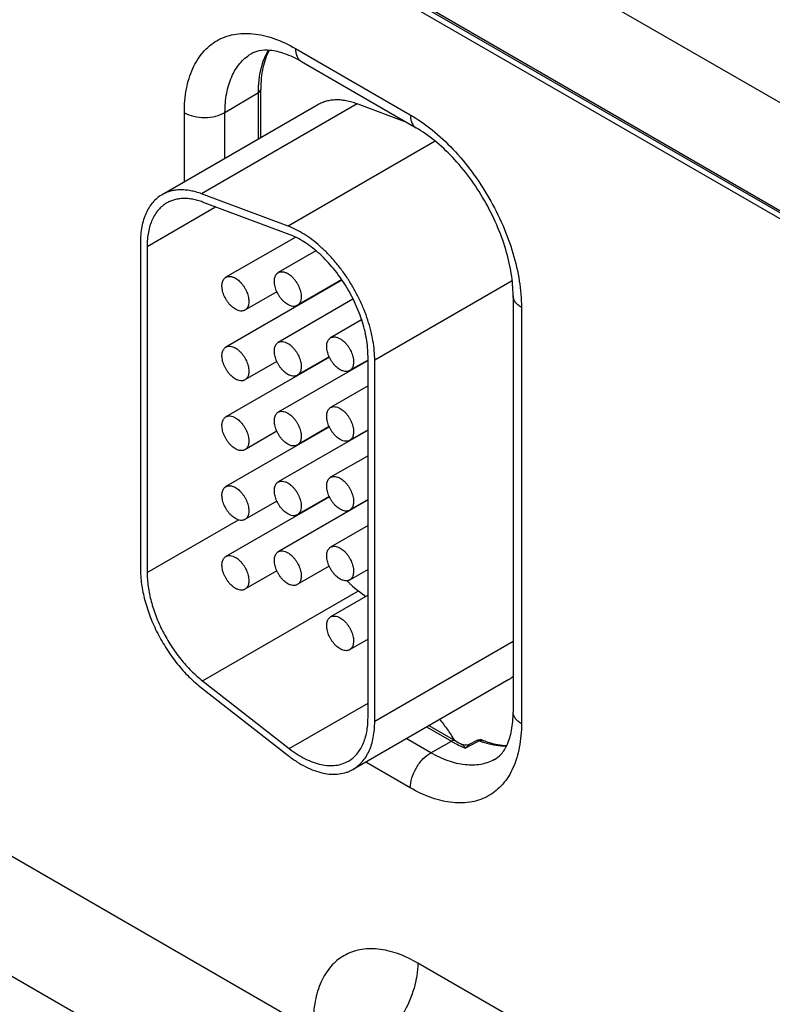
# Model space of a CAD drawing. Header units: inches. Extents: x 0 to 34, y 0 to 22.
# Tile 50 of 157: x 8.2 to 8.8, y 3.7 to 4.5. Entities that reach past the tile are written whole.
import ezdxf

# ---------------------------------------------------------------- set-up
doc = ezdxf.new("R2010")
doc.units = ezdxf.units.IN
doc.header["$LTSCALE"] = 1.87
doc.header["$MEASUREMENT"] = 0
doc.layers.get('0').update_dxf_attribs({"linetype": 'CONTINUOUS'})

msp = doc.modelspace()

# ---------------------------------------------------------------- linework, layer by layer
at = {"color": 7, "linetype": 'CONTINUOUS'}
for p, q in [((4.47076, 6.8368), (8.89916, 4.28012)), ((4.47372, 6.83027), (8.90212, 4.27359)), ((8.84929, 4.39559), (8.53877, 4.57486)), ((8.81959, 4.32738), (8.5028, 4.51027)), ((8.4, 4.47693), (8.49069, 4.42458)), ((8.40466, 4.46663), (8.49535, 4.41428)), ((8.34431, 4.42641), (8.37069, 4.44218)), ((8.37069, 4.40538), (8.37069, 4.44218)), ((8.37259, 4.40648), (8.37259, 4.4449)), ((8.44874, 4.43322), (8.3257, 4.36218)), ((8.48788, 4.41859), (8.44874, 4.43322)), ((8.41762, 4.43248), (8.29458, 4.36144)), ((8.31221, 4.37162), (8.31221, 4.42625)), ((8.34431, 4.39015), (8.34431, 4.42641)), ((8.51035, 4.40372), (8.39412, 4.33661)), ((8.39412, 4.33661), (8.3257, 4.36218)), ((8.39504, 4.33005), (8.32662, 4.35562)), ((8.2828, 4.32061), (8.33683, 4.35181)), ((8.39967, 4.32779), (8.34504, 4.29625)), ((8.2775, 4.32368), (8.2775, 4.06617)), ((8.2828, 4.32061), (8.2828, 4.0631)), ((8.41619, 4.31712), (8.3864, 4.29992)), ((8.43659, 4.29399), (8.34504, 4.24113)), ((8.43646, 4.29418), (8.4014, 4.27394)), ((8.57115, 4.29343), (8.46258, 4.23075)), ((8.38527, 4.28483), (8.36004, 4.27027)), ((8.44539, 4.27886), (8.3864, 4.24481)), ((8.57188, 4.28172), (8.57188, 3.95287)), ((8.40584, 4.2765), (8.40584, 4.27623)), ((8.57847, 4.27253), (8.57847, 3.94368)), ((8.45214, 4.26256), (8.42777, 4.24848)), ((8.42673, 4.23318), (8.34504, 4.18602)), ((8.45728, 4.23061), (8.3864, 4.18969)), ((8.42664, 4.2334), (8.4014, 4.21883)), ((8.45728, 4.23088), (8.44277, 4.2225)), ((8.45728, 3.94844), (8.45728, 4.23381)), ((8.46258, 3.94538), (8.46258, 4.23075)), ((8.38527, 4.22972), (8.36004, 4.21515)), ((8.40584, 4.22139), (8.40584, 4.22112)), ((8.45728, 4.21041), (8.42777, 4.19337)), ((8.42673, 4.17807), (8.34504, 4.13091)), ((8.42664, 4.17828), (8.4014, 4.16371)), ((8.38527, 4.17461), (8.36004, 4.16004)), ((8.45728, 4.1755), (8.3864, 4.13458)), ((8.45728, 4.17576), (8.44277, 4.16739)), ((8.40584, 4.16627), (8.40584, 4.16601)), ((8.45728, 4.15529), (8.42777, 4.13825)), ((8.42673, 4.12295), (8.34504, 4.07579)), ((8.42664, 4.12317), (8.4014, 4.1086)), ((8.38527, 4.11949), (8.36004, 4.10492)), ((8.45728, 4.12039), (8.3864, 4.07947)), ((8.45728, 4.12065), (8.44277, 4.11227)), ((8.2828, 4.0631), (8.35491, 4.10473)), ((8.45728, 4.10018), (8.42777, 4.08314)), ((8.42664, 4.06805), (8.4014, 4.05349)), ((8.38527, 4.06438), (8.36004, 4.04981)), ((8.45728, 4.06554), (8.44277, 4.05716)), ((8.32662, 3.9775), (8.44966, 4.04853)), ((8.45728, 4.04506), (8.42777, 4.02803)), ((8.44966, 4.04853), (8.45545, 4.04401)), ((8.45728, 4.01042), (8.44277, 4.00205)), ((8.57188, 4.00848), (8.46258, 3.94538)), ((8.32662, 3.9775), (8.39504, 3.92407)), ((8.56853, 3.97865), (8.4455, 3.90761)), ((8.3257, 3.972), (8.39412, 3.91857)), ((8.39504, 3.92407), (8.45728, 3.96)), ((8.50349, 3.94109), (8.52311, 3.92976)), ((8.50539, 3.94219), (8.52641, 3.93005)), ((8.50687, 3.92071), (8.48753, 3.93188)), ((8.50687, 3.92071), (8.52311, 3.92976)), ((8.54263, 3.93013), (8.53763, 3.92743)), ((8.54321, 3.92906), (8.53822, 3.92635)), ((8.54517, 3.93012), (8.54321, 3.92906)), ((8.53822, 3.92635), (8.53439, 3.92428)), ((8.49069, 3.893), (8.45544, 3.91335)), ((8.41399, 3.7013), (8.09964, 3.88279)), ((8.354, 3.64126), (8.059, 3.81157)), ((8.57643, 3.70856), (8.4967, 3.75459))]:
    msp.add_line(p, q, dxfattribs=at)
msp.add_lwpolyline([(8.53763, 3.92743), (8.53638, 3.92691), (8.53513, 3.92666), (8.53388, 3.92666), (8.53269, 3.92687), (8.53163, 3.92726), (8.5315, 3.92732)], dxfattribs=at)
for centre, radius, start, end in [((8.51623, 4.13214), 0.10691, 225.11638, 225.68003), ((8.55472, 4.00257), 0.02762, 300.00427, 309.01938), ((8.42792, 3.87509), 0.10312, 40.14095, 40.85043), ((8.57003, 4.011), 0.0938, 239.99352, 241.68491), ((8.56696, 4.00528), 0.08732, 241.67504, 245.36578), ((8.57208, 4.0091), 0.09129, 239.98307, 243.60996), ((8.54584, 3.92418), 0.00676, 68.5823, 118.39701), ((8.57161, 3.99747), 0.07235, 248.56767, 250.87266), ((8.56338, 3.9976), 0.07884, 245.40721, 248.42503)]:
    msp.add_arc(centre, radius, start, end, dxfattribs=at)
for points, knots in [([(8.31221, 4.42625), (8.31221, 4.43254), (8.31316, 4.44451), (8.31801, 4.46094), (8.32617, 4.47428), (8.3375, 4.48381), (8.35142, 4.48886), (8.36706, 4.48926), (8.38371, 4.48524), (8.39455, 4.48008), (8.4, 4.47693)], [0, 0, 0, 0, 0.1449, 0.274525, 0.391115, 0.500002, 0.608888, 0.725478, 0.855102, 1, 1, 1, 1]), ([(8.34431, 4.42641), (8.34431, 4.43149), (8.34506, 4.44115), (8.34891, 4.45444), (8.35538, 4.46528), (8.36147, 4.4706), (8.36474, 4.47258)], [0, 0, 0, 0, 0.289384, 0.548736, 0.782248, 1, 1, 1, 1]), ([(8.40466, 4.46663), (8.40042, 4.46908), (8.39242, 4.47293), (8.38094, 4.47577), (8.37169, 4.47562), (8.36669, 4.47376), (8.36474, 4.47258)], [0, 0, 0, 0, 0.349546, 0.628402, 0.837054, 1, 1, 1, 1]), ([(8.37069, 4.44218), (8.37069, 4.44536), (8.37124, 4.45679), (8.37431, 4.46833), (8.37853, 4.47548)], [0, 0, 0, 0, 0.276484, 1, 1, 1, 1]), ([(8.37918, 4.47549), (8.3769, 4.47122), (8.37349, 4.46111), (8.37259, 4.45057), (8.37259, 4.4449)], [0, 0, 0, 0, 0.46019, 1, 1, 1, 1]), ([(8.4, 4.47693), (8.4, 4.47579), (8.40017, 4.47363), (8.40105, 4.47065), (8.40253, 4.46823), (8.40392, 4.46706), (8.40466, 4.46663)], [0, 0, 0, 0, 0.289808, 0.549048, 0.782228, 1, 1, 1, 1]), ([(8.37069, 4.44218), (8.37123, 4.44251), (8.37215, 4.44324), (8.37259, 4.44438), (8.37259, 4.4449)], [0, 0, 0, 0, 0.549279, 1, 1, 1, 1]), ([(8.44874, 4.43322), (8.44731, 4.43375), (8.44447, 4.43469), (8.44019, 4.4357), (8.43602, 4.43627), (8.43198, 4.43641), (8.42809, 4.4361), (8.42438, 4.43535), (8.42087, 4.43416), (8.41867, 4.43308), (8.41762, 4.43248)], [0, 0, 0, 0, 0.142332, 0.278699, 0.409276, 0.534518, 0.65519, 0.772239, 0.88677, 1, 1, 1, 1]), ([(8.31221, 4.42625), (8.3145, 4.42493), (8.31982, 4.42302), (8.32831, 4.42213), (8.33678, 4.4231), (8.34206, 4.42507), (8.34431, 4.42641)], [0, 0, 0, 0, 0.237747, 0.501114, 0.763874, 1, 1, 1, 1]), ([(8.49069, 4.42458), (8.4967, 4.42111), (8.50857, 4.41279), (8.5249, 4.39751), (8.53995, 4.37945), (8.55315, 4.35928), (8.56402, 4.33776), (8.57213, 4.31569), (8.5772, 4.29391), (8.57847, 4.27947), (8.57847, 4.27253)], [0, 0, 0, 0, 0.114154, 0.237325, 0.366975, 0.499999, 0.633023, 0.762673, 0.885845, 1, 1, 1, 1]), ([(8.49069, 4.42458), (8.49069, 4.42344), (8.49086, 4.42127), (8.49174, 4.41829), (8.49321, 4.41587), (8.4946, 4.41471), (8.49535, 4.41428)], [0, 0, 0, 0, 0.289808, 0.549048, 0.782228, 1, 1, 1, 1]), ([(8.57188, 4.28172), (8.57188, 4.28755), (8.57076, 4.29989), (8.56634, 4.31872), (8.55917, 4.33812), (8.54953, 4.35719), (8.53784, 4.37506), (8.52462, 4.39098), (8.51053, 4.40422), (8.5004, 4.41136), (8.49535, 4.41428)], [0, 0, 0, 0, 0.110174, 0.232989, 0.364344, 0.500001, 0.635658, 0.767012, 0.889827, 1, 1, 1, 1]), ([(8.3257, 4.36218), (8.32427, 4.36272), (8.32143, 4.36365), (8.31716, 4.36466), (8.31299, 4.36524), (8.30894, 4.36537), (8.30506, 4.36507), (8.30134, 4.36432), (8.29783, 4.36313), (8.29564, 4.36205), (8.29458, 4.36144)], [0, 0, 0, 0, 0.14227, 0.278631, 0.409257, 0.534536, 0.655216, 0.772255, 0.886771, 1, 1, 1, 1]), ([(8.29458, 4.36144), (8.29323, 4.36066), (8.29063, 4.35885), (8.28719, 4.35546), (8.28424, 4.35145), (8.28223, 4.34767), (8.28087, 4.34439), (8.27966, 4.34084), (8.27849, 4.33608), (8.27767, 4.33001), (8.2775, 4.32582), (8.2775, 4.32368)], [0, 0, 0, 0, 0.108011, 0.218062, 0.331987, 0.451314, 0.513417, 0.577278, 0.710561, 0.851547, 1, 1, 1, 1]), ([(8.29833, 4.35495), (8.2971, 4.35424), (8.29474, 4.35259), (8.29162, 4.34951), (8.28893, 4.34586), (8.2867, 4.34168), (8.28496, 4.33701), (8.28371, 4.33189), (8.28296, 4.32637), (8.2828, 4.32257), (8.2828, 4.32061)], [0, 0, 0, 0, 0.108013, 0.218062, 0.332007, 0.451356, 0.57726, 0.710503, 0.851479, 1, 1, 1, 1]), ([(8.32662, 4.35562), (8.32532, 4.35611), (8.32274, 4.35696), (8.31885, 4.35787), (8.31506, 4.3584), (8.31139, 4.35852), (8.30785, 4.35824), (8.30448, 4.35756), (8.30129, 4.35648), (8.29929, 4.3555), (8.29833, 4.35495)], [0, 0, 0, 0, 0.142332, 0.278699, 0.409276, 0.534518, 0.65519, 0.772239, 0.88677, 1, 1, 1, 1]), ([(8.46258, 4.23075), (8.46258, 4.23326), (8.46233, 4.23841), (8.46128, 4.24625), (8.45956, 4.2543), (8.45719, 4.26247), (8.45419, 4.27066), (8.4506, 4.27878), (8.44647, 4.28673), (8.44183, 4.29442), (8.43676, 4.30175), (8.4313, 4.30864), (8.42552, 4.31501), (8.41949, 4.32078), (8.41328, 4.32589), (8.40696, 4.33028), (8.40061, 4.33389), (8.39627, 4.33581), (8.39412, 4.33661)], [0, 0, 0, 0, 0.056895, 0.116656, 0.178881, 0.243184, 0.309146, 0.376272, 0.44404, 0.511913, 0.579357, 0.645847, 0.710877, 0.77398, 0.834735, 0.892825, 0.94799, 1, 1, 1, 1]), ([(8.45728, 4.23381), (8.45728, 4.23609), (8.45705, 4.24078), (8.4561, 4.2479), (8.45453, 4.25522), (8.45237, 4.26265), (8.44965, 4.2701), (8.44529, 4.27997), (8.43866, 4.29178), (8.43066, 4.30262), (8.42359, 4.31041), (8.4181, 4.31566), (8.41246, 4.32031), (8.40671, 4.3243), (8.40094, 4.32758), (8.39699, 4.32932), (8.39504, 4.33005)], [0, 0, 0, 0, 0.056914, 0.116676, 0.178901, 0.243216, 0.30919, 0.376325, 0.511916, 0.645797, 0.710836, 0.77395, 0.834717, 0.892806, 0.947972, 1, 1, 1, 1]), ([(8.3864, 4.29992), (8.38665, 4.30006), (8.38717, 4.30031), (8.38832, 4.30063), (8.38993, 4.30067), (8.39194, 4.30018), (8.39325, 4.29956), (8.3939, 4.29918)], [0, 0, 0, 0, 0.108164, 0.218336, 0.451305, 0.710681, 1, 1, 1, 1]), ([(8.35254, 4.27101), (8.352, 4.27132), (8.35093, 4.27204), (8.34941, 4.27331), (8.34796, 4.2748), (8.34661, 4.27647), (8.34539, 4.27828), (8.34397, 4.28082), (8.34289, 4.28349), (8.34222, 4.28618), (8.34195, 4.28811), (8.3419, 4.28993), (8.34209, 4.29161), (8.34249, 4.29313), (8.34312, 4.29443), (8.34397, 4.2955), (8.34467, 4.29603), (8.34504, 4.29625)], [0, 0, 0, 0, 0.062321, 0.12875, 0.198397, 0.270378, 0.343764, 0.417523, 0.561738, 0.630353, 0.695461, 0.756428, 0.81288, 0.8648, 0.912587, 0.957178, 1, 1, 1, 1]), ([(8.34504, 4.29625), (8.34528, 4.29639), (8.34581, 4.29663), (8.34695, 4.29695), (8.34856, 4.29699), (8.35057, 4.29651), (8.35188, 4.29588), (8.35254, 4.2955)], [0, 0, 0, 0, 0.108164, 0.218336, 0.451305, 0.710681, 1, 1, 1, 1]), ([(8.35254, 4.2955), (8.35308, 4.29519), (8.35415, 4.29448), (8.35566, 4.2932), (8.35711, 4.29171), (8.35847, 4.29005), (8.35969, 4.28823), (8.36111, 4.28569), (8.36219, 4.28303), (8.36285, 4.28033), (8.36313, 4.27841), (8.36317, 4.27658), (8.36299, 4.2749), (8.36258, 4.27339), (8.36195, 4.27208), (8.36111, 4.27102), (8.36041, 4.27048), (8.36004, 4.27027)], [0, 0, 0, 0, 0.062321, 0.12875, 0.198397, 0.270378, 0.343764, 0.417523, 0.561738, 0.630353, 0.695461, 0.756428, 0.81288, 0.8648, 0.912587, 0.957178, 1, 1, 1, 1]), ([(8.3939, 4.27468), (8.39337, 4.27499), (8.3923, 4.27571), (8.39078, 4.27699), (8.38933, 4.27847), (8.38798, 4.28014), (8.38675, 4.28196), (8.38533, 4.28449), (8.38426, 4.28716), (8.38359, 4.28985), (8.38332, 4.29178), (8.38327, 4.2936), (8.38345, 4.29529), (8.38386, 4.2968), (8.38449, 4.2981), (8.38533, 4.29917), (8.38603, 4.29971), (8.3864, 4.29992)], [0, 0, 0, 0, 0.062321, 0.12875, 0.198397, 0.270378, 0.343764, 0.417523, 0.561738, 0.630353, 0.695461, 0.756428, 0.81288, 0.8648, 0.912587, 0.957178, 1, 1, 1, 1]), ([(8.3939, 4.29918), (8.39444, 4.29887), (8.39551, 4.29815), (8.39703, 4.29688), (8.39848, 4.29539), (8.39983, 4.29372), (8.40106, 4.29191), (8.40247, 4.28937), (8.40355, 4.2867), (8.40422, 4.28401), (8.40449, 4.28208), (8.40454, 4.28026), (8.40436, 4.27857), (8.40395, 4.27706), (8.40332, 4.27576), (8.40248, 4.27469), (8.40177, 4.27415), (8.4014, 4.27394)], [0, 0, 0, 0, 0.062321, 0.12875, 0.198397, 0.270378, 0.343764, 0.417523, 0.561738, 0.630353, 0.695461, 0.756428, 0.81288, 0.8648, 0.912587, 0.957178, 1, 1, 1, 1]), ([(8.57847, 4.27253), (8.57748, 4.2731), (8.57569, 4.27433), (8.57355, 4.27658), (8.5722, 4.27907), (8.57188, 4.28086), (8.57188, 4.28172)], [0, 0, 0, 0, 0.289809, 0.549049, 0.782229, 1, 1, 1, 1]), ([(8.36004, 4.27027), (8.35979, 4.27012), (8.35927, 4.26988), (8.35812, 4.26956), (8.35652, 4.26952), (8.35451, 4.27001), (8.3532, 4.27063), (8.35254, 4.27101)], [0, 0, 0, 0, 0.108164, 0.218336, 0.451305, 0.710681, 1, 1, 1, 1]), ([(8.4014, 4.27394), (8.40116, 4.2738), (8.40064, 4.27355), (8.39949, 4.27324), (8.39788, 4.27319), (8.39587, 4.27368), (8.39456, 4.2743), (8.3939, 4.27468)], [0, 0, 0, 0, 0.108164, 0.218336, 0.451305, 0.710681, 1, 1, 1, 1]), ([(8.43527, 4.22324), (8.43473, 4.22356), (8.43366, 4.22427), (8.43215, 4.22555), (8.4307, 4.22704), (8.42934, 4.2287), (8.42812, 4.23052), (8.4267, 4.23306), (8.42562, 4.23572), (8.42495, 4.23842), (8.42468, 4.24034), (8.42464, 4.24217), (8.42482, 4.24385), (8.42523, 4.24536), (8.42586, 4.24667), (8.4267, 4.24773), (8.4274, 4.24827), (8.42777, 4.24848)], [0, 0, 0, 0, 0.062321, 0.12875, 0.198397, 0.270378, 0.343764, 0.417523, 0.561738, 0.630353, 0.695461, 0.756428, 0.81288, 0.8648, 0.912587, 0.957178, 1, 1, 1, 1]), ([(8.42777, 4.24848), (8.42802, 4.24862), (8.42854, 4.24887), (8.42968, 4.24919), (8.43129, 4.24923), (8.4333, 4.24874), (8.43461, 4.24812), (8.43527, 4.24774)], [0, 0, 0, 0, 0.108164, 0.218336, 0.451305, 0.710681, 1, 1, 1, 1]), ([(8.43527, 4.24774), (8.43581, 4.24743), (8.43688, 4.24671), (8.4384, 4.24544), (8.43985, 4.24395), (8.4412, 4.24228), (8.44242, 4.24047), (8.44384, 4.23793), (8.44492, 4.23526), (8.44559, 4.23257), (8.44586, 4.23064), (8.44591, 4.22882), (8.44572, 4.22713), (8.44532, 4.22562), (8.44468, 4.22432), (8.44384, 4.22325), (8.44314, 4.22272), (8.44277, 4.2225)], [0, 0, 0, 0, 0.062321, 0.12875, 0.198397, 0.270378, 0.343764, 0.417523, 0.561738, 0.630353, 0.695461, 0.756428, 0.81288, 0.8648, 0.912587, 0.957178, 1, 1, 1, 1]), ([(8.35254, 4.2159), (8.352, 4.21621), (8.35093, 4.21692), (8.34941, 4.2182), (8.34796, 4.21969), (8.34661, 4.22135), (8.34539, 4.22317), (8.34397, 4.22571), (8.34289, 4.22837), (8.34222, 4.23107), (8.34195, 4.23299), (8.3419, 4.23482), (8.34209, 4.2365), (8.34249, 4.23801), (8.34312, 4.23932), (8.34397, 4.24038), (8.34467, 4.24092), (8.34504, 4.24113)], [0, 0, 0, 0, 0.062321, 0.12875, 0.198397, 0.270378, 0.343764, 0.417523, 0.561738, 0.630353, 0.695461, 0.756428, 0.81288, 0.8648, 0.912587, 0.957178, 1, 1, 1, 1]), ([(8.34504, 4.24113), (8.34528, 4.24127), (8.34581, 4.24152), (8.34695, 4.24184), (8.34856, 4.24188), (8.35057, 4.24139), (8.35188, 4.24077), (8.35254, 4.24039)], [0, 0, 0, 0, 0.108164, 0.218336, 0.451305, 0.710681, 1, 1, 1, 1]), ([(8.35254, 4.24039), (8.35308, 4.24008), (8.35415, 4.23936), (8.35566, 4.23809), (8.35711, 4.2366), (8.35847, 4.23493), (8.35969, 4.23312), (8.36111, 4.23058), (8.36219, 4.22791), (8.36285, 4.22522), (8.36313, 4.22329), (8.36317, 4.22147), (8.36299, 4.21978), (8.36258, 4.21827), (8.36195, 4.21697), (8.36111, 4.2159), (8.36041, 4.21537), (8.36004, 4.21515)], [0, 0, 0, 0, 0.062321, 0.12875, 0.198397, 0.270378, 0.343764, 0.417523, 0.561738, 0.630353, 0.695461, 0.756428, 0.81288, 0.8648, 0.912587, 0.957178, 1, 1, 1, 1]), ([(8.3939, 4.21957), (8.39337, 4.21988), (8.3923, 4.2206), (8.39078, 4.22187), (8.38933, 4.22336), (8.38798, 4.22503), (8.38675, 4.22684), (8.38533, 4.22938), (8.38426, 4.23205), (8.38359, 4.23474), (8.38332, 4.23667), (8.38327, 4.23849), (8.38345, 4.24018), (8.38386, 4.24169), (8.38449, 4.24299), (8.38533, 4.24406), (8.38603, 4.24459), (8.3864, 4.24481)], [0, 0, 0, 0, 0.062321, 0.12875, 0.198397, 0.270378, 0.343764, 0.417523, 0.561738, 0.630353, 0.695461, 0.756428, 0.81288, 0.8648, 0.912587, 0.957178, 1, 1, 1, 1]), ([(8.3864, 4.24481), (8.38665, 4.24495), (8.38717, 4.24519), (8.38832, 4.24551), (8.38993, 4.24555), (8.39194, 4.24507), (8.39325, 4.24444), (8.3939, 4.24406)], [0, 0, 0, 0, 0.108164, 0.218336, 0.451305, 0.710681, 1, 1, 1, 1]), ([(8.3939, 4.24406), (8.39444, 4.24375), (8.39551, 4.24304), (8.39703, 4.24176), (8.39848, 4.24027), (8.39983, 4.23861), (8.40106, 4.23679), (8.40247, 4.23425), (8.40355, 4.23159), (8.40422, 4.22889), (8.40449, 4.22697), (8.40454, 4.22514), (8.40436, 4.22346), (8.40395, 4.22195), (8.40332, 4.22064), (8.40248, 4.21958), (8.40177, 4.21904), (8.4014, 4.21883)], [0, 0, 0, 0, 0.062321, 0.12875, 0.198397, 0.270378, 0.343764, 0.417523, 0.561738, 0.630353, 0.695461, 0.756428, 0.81288, 0.8648, 0.912587, 0.957178, 1, 1, 1, 1]), ([(8.44277, 4.2225), (8.44252, 4.22236), (8.442, 4.22212), (8.44086, 4.2218), (8.43925, 4.22176), (8.43724, 4.22224), (8.43593, 4.22287), (8.43527, 4.22324)], [0, 0, 0, 0, 0.108164, 0.218336, 0.451305, 0.710681, 1, 1, 1, 1]), ([(8.36004, 4.21515), (8.35979, 4.21501), (8.35927, 4.21477), (8.35812, 4.21445), (8.35652, 4.21441), (8.35451, 4.21489), (8.3532, 4.21552), (8.35254, 4.2159)], [0, 0, 0, 0, 0.108164, 0.218336, 0.451305, 0.710681, 1, 1, 1, 1]), ([(8.4014, 4.21883), (8.40116, 4.21869), (8.40064, 4.21844), (8.39949, 4.21812), (8.39788, 4.21808), (8.39587, 4.21857), (8.39456, 4.21919), (8.3939, 4.21957)], [0, 0, 0, 0, 0.108164, 0.218336, 0.451305, 0.710681, 1, 1, 1, 1]), ([(8.43527, 4.16813), (8.43473, 4.16844), (8.43366, 4.16916), (8.43215, 4.17043), (8.4307, 4.17192), (8.42934, 4.17359), (8.42812, 4.1754), (8.4267, 4.17794), (8.42562, 4.18061), (8.42495, 4.1833), (8.42468, 4.18523), (8.42464, 4.18705), (8.42482, 4.18874), (8.42523, 4.19025), (8.42586, 4.19155), (8.4267, 4.19262), (8.4274, 4.19315), (8.42777, 4.19337)], [0, 0, 0, 0, 0.062321, 0.12875, 0.198397, 0.270378, 0.343764, 0.417523, 0.561738, 0.630353, 0.695461, 0.756428, 0.81288, 0.8648, 0.912587, 0.957178, 1, 1, 1, 1]), ([(8.42777, 4.19337), (8.42802, 4.19351), (8.42854, 4.19376), (8.42968, 4.19407), (8.43129, 4.19412), (8.4333, 4.19363), (8.43461, 4.19301), (8.43527, 4.19263)], [0, 0, 0, 0, 0.108164, 0.218336, 0.451305, 0.710681, 1, 1, 1, 1]), ([(8.43527, 4.19263), (8.43581, 4.19232), (8.43688, 4.1916), (8.4384, 4.19032), (8.43985, 4.18884), (8.4412, 4.18717), (8.44242, 4.18535), (8.44384, 4.18282), (8.44492, 4.18015), (8.44559, 4.17746), (8.44586, 4.17553), (8.44591, 4.1737), (8.44572, 4.17202), (8.44532, 4.17051), (8.44468, 4.16921), (8.44384, 4.16814), (8.44314, 4.1676), (8.44277, 4.16739)], [0, 0, 0, 0, 0.062321, 0.12875, 0.198397, 0.270378, 0.343764, 0.417523, 0.561738, 0.630353, 0.695461, 0.756428, 0.81288, 0.8648, 0.912587, 0.957178, 1, 1, 1, 1]), ([(8.35254, 4.16078), (8.352, 4.16109), (8.35093, 4.16181), (8.34941, 4.16308), (8.34796, 4.16457), (8.34661, 4.16624), (8.34539, 4.16805), (8.34397, 4.17059), (8.34289, 4.17326), (8.34222, 4.17595), (8.34195, 4.17788), (8.3419, 4.1797), (8.34209, 4.18139), (8.34249, 4.1829), (8.34312, 4.1842), (8.34397, 4.18527), (8.34467, 4.18581), (8.34504, 4.18602)], [0, 0, 0, 0, 0.062321, 0.12875, 0.198397, 0.270378, 0.343764, 0.417523, 0.561738, 0.630353, 0.695461, 0.756428, 0.81288, 0.8648, 0.912587, 0.957178, 1, 1, 1, 1]), ([(8.34504, 4.18602), (8.34528, 4.18616), (8.34581, 4.18641), (8.34695, 4.18672), (8.34856, 4.18677), (8.35057, 4.18628), (8.35188, 4.18566), (8.35254, 4.18528)], [0, 0, 0, 0, 0.108164, 0.218336, 0.451305, 0.710681, 1, 1, 1, 1]), ([(8.35254, 4.18528), (8.35308, 4.18497), (8.35415, 4.18425), (8.35566, 4.18297), (8.35711, 4.18149), (8.35847, 4.17982), (8.35969, 4.178), (8.36111, 4.17547), (8.36219, 4.1728), (8.36285, 4.17011), (8.36313, 4.16818), (8.36317, 4.16636), (8.36299, 4.16467), (8.36258, 4.16316), (8.36195, 4.16186), (8.36111, 4.16079), (8.36041, 4.16025), (8.36004, 4.16004)], [0, 0, 0, 0, 0.062321, 0.12875, 0.198397, 0.270378, 0.343764, 0.417523, 0.561738, 0.630353, 0.695461, 0.756428, 0.81288, 0.8648, 0.912587, 0.957178, 1, 1, 1, 1]), ([(8.3939, 4.16446), (8.39337, 4.16477), (8.3923, 4.16548), (8.39078, 4.16676), (8.38933, 4.16825), (8.38798, 4.16991), (8.38675, 4.17173), (8.38533, 4.17427), (8.38426, 4.17693), (8.38359, 4.17963), (8.38332, 4.18155), (8.38327, 4.18338), (8.38345, 4.18506), (8.38386, 4.18657), (8.38449, 4.18788), (8.38533, 4.18894), (8.38603, 4.18948), (8.3864, 4.18969)], [0, 0, 0, 0, 0.062321, 0.12875, 0.198397, 0.270378, 0.343764, 0.417523, 0.561738, 0.630353, 0.695461, 0.756428, 0.81288, 0.8648, 0.912587, 0.957178, 1, 1, 1, 1]), ([(8.3864, 4.18969), (8.38665, 4.18984), (8.38717, 4.19008), (8.38832, 4.1904), (8.38993, 4.19044), (8.39194, 4.18995), (8.39325, 4.18933), (8.3939, 4.18895)], [0, 0, 0, 0, 0.108164, 0.218336, 0.451305, 0.710681, 1, 1, 1, 1]), ([(8.3939, 4.18895), (8.39444, 4.18864), (8.39551, 4.18792), (8.39703, 4.18665), (8.39848, 4.18516), (8.39983, 4.18349), (8.40106, 4.18168), (8.40247, 4.17914), (8.40355, 4.17647), (8.40422, 4.17378), (8.40449, 4.17185), (8.40454, 4.17003), (8.40436, 4.16835), (8.40395, 4.16683), (8.40332, 4.16553), (8.40248, 4.16446), (8.40177, 4.16393), (8.4014, 4.16371)], [0, 0, 0, 0, 0.062321, 0.12875, 0.198397, 0.270378, 0.343764, 0.417523, 0.561738, 0.630353, 0.695461, 0.756428, 0.81288, 0.8648, 0.912587, 0.957178, 1, 1, 1, 1]), ([(8.36004, 4.16004), (8.35979, 4.1599), (8.35927, 4.15965), (8.35812, 4.15933), (8.35652, 4.15929), (8.35451, 4.15978), (8.3532, 4.1604), (8.35254, 4.16078)], [0, 0, 0, 0, 0.108164, 0.218336, 0.451305, 0.710681, 1, 1, 1, 1]), ([(8.4014, 4.16371), (8.40116, 4.16357), (8.40064, 4.16333), (8.39949, 4.16301), (8.39788, 4.16297), (8.39587, 4.16345), (8.39456, 4.16408), (8.3939, 4.16446)], [0, 0, 0, 0, 0.108164, 0.218336, 0.451305, 0.710681, 1, 1, 1, 1]), ([(8.44277, 4.16739), (8.44252, 4.16725), (8.442, 4.167), (8.44086, 4.16668), (8.43925, 4.16664), (8.43724, 4.16713), (8.43593, 4.16775), (8.43527, 4.16813)], [0, 0, 0, 0, 0.108164, 0.218336, 0.451305, 0.710681, 1, 1, 1, 1]), ([(8.43527, 4.11302), (8.43473, 4.11333), (8.43366, 4.11404), (8.43215, 4.11532), (8.4307, 4.11681), (8.42934, 4.11848), (8.42812, 4.12029), (8.4267, 4.12283), (8.42562, 4.12549), (8.42495, 4.12819), (8.42468, 4.13011), (8.42464, 4.13194), (8.42482, 4.13362), (8.42523, 4.13513), (8.42586, 4.13644), (8.4267, 4.13751), (8.4274, 4.13804), (8.42777, 4.13825)], [0, 0, 0, 0, 0.062321, 0.12875, 0.198397, 0.270378, 0.343764, 0.417523, 0.561738, 0.630353, 0.695461, 0.756428, 0.81288, 0.8648, 0.912587, 0.957178, 1, 1, 1, 1]), ([(8.42777, 4.13825), (8.42802, 4.1384), (8.42854, 4.13864), (8.42968, 4.13896), (8.43129, 4.139), (8.4333, 4.13851), (8.43461, 4.13789), (8.43527, 4.13751)], [0, 0, 0, 0, 0.108164, 0.218336, 0.451305, 0.710681, 1, 1, 1, 1]), ([(8.43527, 4.13751), (8.43581, 4.1372), (8.43688, 4.13649), (8.4384, 4.13521), (8.43985, 4.13372), (8.4412, 4.13205), (8.44242, 4.13024), (8.44384, 4.1277), (8.44492, 4.12504), (8.44559, 4.12234), (8.44586, 4.12042), (8.44591, 4.11859), (8.44572, 4.11691), (8.44532, 4.1154), (8.44468, 4.11409), (8.44384, 4.11302), (8.44314, 4.11249), (8.44277, 4.11227)], [0, 0, 0, 0, 0.062321, 0.12875, 0.198397, 0.270378, 0.343764, 0.417523, 0.561738, 0.630353, 0.695461, 0.756428, 0.81288, 0.8648, 0.912587, 0.957178, 1, 1, 1, 1]), ([(8.35254, 4.10567), (8.352, 4.10598), (8.35093, 4.10669), (8.34941, 4.10797), (8.34796, 4.10946), (8.34661, 4.11113), (8.34539, 4.11294), (8.34397, 4.11548), (8.34289, 4.11814), (8.34222, 4.12084), (8.34195, 4.12276), (8.3419, 4.12459), (8.34209, 4.12627), (8.34249, 4.12778), (8.34312, 4.12909), (8.34397, 4.13016), (8.34467, 4.13069), (8.34504, 4.1309)], [0, 0, 0, 0, 0.062321, 0.12875, 0.198397, 0.270378, 0.343764, 0.417523, 0.561738, 0.630353, 0.695461, 0.756428, 0.81288, 0.8648, 0.912587, 0.957178, 1, 1, 1, 1]), ([(8.34504, 4.1309), (8.34528, 4.13105), (8.34581, 4.13129), (8.34695, 4.13161), (8.34856, 4.13165), (8.35057, 4.13116), (8.35188, 4.13054), (8.35254, 4.13016)], [0, 0, 0, 0, 0.108164, 0.218336, 0.451305, 0.710681, 1, 1, 1, 1]), ([(8.35254, 4.13016), (8.35308, 4.12985), (8.35415, 4.12914), (8.35566, 4.12786), (8.35711, 4.12637), (8.35847, 4.1247), (8.35969, 4.12289), (8.36111, 4.12035), (8.36219, 4.11769), (8.36285, 4.11499), (8.36313, 4.11307), (8.36317, 4.11124), (8.36299, 4.10956), (8.36258, 4.10805), (8.36195, 4.10674), (8.36111, 4.10567), (8.36041, 4.10514), (8.36004, 4.10492)], [0, 0, 0, 0, 0.062321, 0.12875, 0.198397, 0.270378, 0.343764, 0.417523, 0.561738, 0.630353, 0.695461, 0.756428, 0.81288, 0.8648, 0.912587, 0.957178, 1, 1, 1, 1]), ([(8.3939, 4.10934), (8.39337, 4.10965), (8.3923, 4.11037), (8.39078, 4.11164), (8.38933, 4.11313), (8.38798, 4.1148), (8.38675, 4.11661), (8.38533, 4.11915), (8.38426, 4.12182), (8.38359, 4.12451), (8.38332, 4.12644), (8.38327, 4.12826), (8.38345, 4.12995), (8.38386, 4.13146), (8.38449, 4.13276), (8.38533, 4.13383), (8.38603, 4.13437), (8.3864, 4.13458)], [0, 0, 0, 0, 0.062321, 0.12875, 0.198397, 0.270378, 0.343764, 0.417523, 0.561738, 0.630353, 0.695461, 0.756428, 0.81288, 0.8648, 0.912587, 0.957178, 1, 1, 1, 1]), ([(8.3864, 4.13458), (8.38665, 4.13472), (8.38717, 4.13497), (8.38832, 4.13528), (8.38993, 4.13533), (8.39194, 4.13484), (8.39325, 4.13422), (8.3939, 4.13384)], [0, 0, 0, 0, 0.108164, 0.218336, 0.451305, 0.710681, 1, 1, 1, 1]), ([(8.3939, 4.13384), (8.39444, 4.13353), (8.39551, 4.13281), (8.39703, 4.13154), (8.39848, 4.13005), (8.39983, 4.12838), (8.40106, 4.12656), (8.40247, 4.12403), (8.40355, 4.12136), (8.40422, 4.11867), (8.40449, 4.11674), (8.40454, 4.11492), (8.40436, 4.11323), (8.40395, 4.11172), (8.40332, 4.11042), (8.40248, 4.10935), (8.40177, 4.10881), (8.4014, 4.1086)], [0, 0, 0, 0, 0.062321, 0.12875, 0.198397, 0.270378, 0.343764, 0.417523, 0.561738, 0.630353, 0.695461, 0.756428, 0.81288, 0.8648, 0.912587, 0.957178, 1, 1, 1, 1]), ([(8.4014, 4.1086), (8.40116, 4.10846), (8.40064, 4.10821), (8.39949, 4.1079), (8.39788, 4.10785), (8.39587, 4.10834), (8.39456, 4.10896), (8.3939, 4.10934)], [0, 0, 0, 0, 0.108164, 0.218336, 0.451305, 0.710681, 1, 1, 1, 1]), ([(8.44277, 4.11227), (8.44252, 4.11213), (8.442, 4.11189), (8.44086, 4.11157), (8.43925, 4.11153), (8.43724, 4.11202), (8.43593, 4.11264), (8.43527, 4.11302)], [0, 0, 0, 0, 0.108164, 0.218336, 0.451305, 0.710681, 1, 1, 1, 1]), ([(8.36004, 4.10492), (8.35979, 4.10478), (8.35927, 4.10454), (8.35812, 4.10422), (8.35652, 4.10418), (8.35451, 4.10467), (8.3532, 4.10529), (8.35254, 4.10567)], [0, 0, 0, 0, 0.108164, 0.218336, 0.451305, 0.710681, 1, 1, 1, 1]), ([(8.43527, 4.0579), (8.43473, 4.05821), (8.43366, 4.05893), (8.43215, 4.0602), (8.4307, 4.06169), (8.42934, 4.06336), (8.42812, 4.06518), (8.4267, 4.06771), (8.42562, 4.07038), (8.42495, 4.07307), (8.42468, 4.075), (8.42464, 4.07682), (8.42482, 4.07851), (8.42523, 4.08002), (8.42586, 4.08132), (8.4267, 4.08239), (8.4274, 4.08293), (8.42777, 4.08314)], [0, 0, 0, 0, 0.062321, 0.12875, 0.198397, 0.270378, 0.343764, 0.417523, 0.561738, 0.630353, 0.695461, 0.756428, 0.81288, 0.8648, 0.912587, 0.957178, 1, 1, 1, 1]), ([(8.42777, 4.08314), (8.42802, 4.08328), (8.42854, 4.08353), (8.42968, 4.08384), (8.43129, 4.08389), (8.4333, 4.0834), (8.43461, 4.08278), (8.43527, 4.0824)], [0, 0, 0, 0, 0.108164, 0.218336, 0.451305, 0.710681, 1, 1, 1, 1]), ([(8.35254, 4.05055), (8.352, 4.05086), (8.35093, 4.05158), (8.34941, 4.05286), (8.34796, 4.05434), (8.34661, 4.05601), (8.34539, 4.05783), (8.34397, 4.06036), (8.34289, 4.06303), (8.34222, 4.06572), (8.34195, 4.06765), (8.3419, 4.06947), (8.34209, 4.07116), (8.34249, 4.07267), (8.34312, 4.07397), (8.34397, 4.07504), (8.34467, 4.07558), (8.34504, 4.07579)], [0, 0, 0, 0, 0.062321, 0.12875, 0.198397, 0.270378, 0.343764, 0.417523, 0.561738, 0.630353, 0.695461, 0.756428, 0.81288, 0.8648, 0.912587, 0.957178, 1, 1, 1, 1]), ([(8.34504, 4.07579), (8.34528, 4.07593), (8.34581, 4.07618), (8.34695, 4.0765), (8.34856, 4.07654), (8.35057, 4.07605), (8.35188, 4.07543), (8.35254, 4.07505)], [0, 0, 0, 0, 0.108164, 0.218336, 0.451305, 0.710681, 1, 1, 1, 1]), ([(8.35254, 4.07505), (8.35308, 4.07474), (8.35415, 4.07402), (8.35566, 4.07275), (8.35711, 4.07126), (8.35847, 4.06959), (8.35969, 4.06778), (8.36111, 4.06524), (8.36219, 4.06257), (8.36285, 4.05988), (8.36313, 4.05795), (8.36317, 4.05613), (8.36299, 4.05444), (8.36258, 4.05293), (8.36195, 4.05163), (8.36111, 4.05056), (8.36041, 4.05002), (8.36004, 4.04981)], [0, 0, 0, 0, 0.062321, 0.12875, 0.198397, 0.270378, 0.343764, 0.417523, 0.561738, 0.630353, 0.695461, 0.756428, 0.81288, 0.8648, 0.912587, 0.957178, 1, 1, 1, 1]), ([(8.3939, 4.05423), (8.39337, 4.05454), (8.3923, 4.05526), (8.39078, 4.05653), (8.38933, 4.05802), (8.38798, 4.05969), (8.38675, 4.0615), (8.38533, 4.06404), (8.38426, 4.06671), (8.38359, 4.0694), (8.38332, 4.07132), (8.38327, 4.07315), (8.38345, 4.07483), (8.38386, 4.07634), (8.38449, 4.07765), (8.38533, 4.07872), (8.38603, 4.07925), (8.3864, 4.07947)], [0, 0, 0, 0, 0.062321, 0.12875, 0.198397, 0.270378, 0.343764, 0.417523, 0.561738, 0.630353, 0.695461, 0.756428, 0.81288, 0.8648, 0.912587, 0.957178, 1, 1, 1, 1]), ([(8.3864, 4.07947), (8.38665, 4.07961), (8.38717, 4.07985), (8.38832, 4.08017), (8.38993, 4.08021), (8.39194, 4.07973), (8.39325, 4.0791), (8.3939, 4.07872)], [0, 0, 0, 0, 0.108164, 0.218336, 0.451305, 0.710681, 1, 1, 1, 1]), ([(8.3939, 4.07872), (8.39444, 4.07841), (8.39551, 4.0777), (8.39703, 4.07642), (8.39848, 4.07493), (8.39983, 4.07326), (8.40106, 4.07145), (8.40247, 4.06891), (8.40355, 4.06625), (8.40422, 4.06355), (8.40449, 4.06163), (8.40454, 4.0598), (8.40436, 4.05812), (8.40395, 4.05661), (8.40332, 4.0553), (8.40248, 4.05424), (8.40177, 4.0537), (8.4014, 4.05349)], [0, 0, 0, 0, 0.062321, 0.12875, 0.198397, 0.270378, 0.343764, 0.417523, 0.561738, 0.630353, 0.695461, 0.756428, 0.81288, 0.8648, 0.912587, 0.957178, 1, 1, 1, 1]), ([(8.43527, 4.0824), (8.43581, 4.08209), (8.43688, 4.08137), (8.4384, 4.0801), (8.43985, 4.07861), (8.4412, 4.07694), (8.44242, 4.07513), (8.44384, 4.07259), (8.44492, 4.06992), (8.44559, 4.06723), (8.44586, 4.0653), (8.44591, 4.06348), (8.44572, 4.06179), (8.44532, 4.06028), (8.44468, 4.05898), (8.44384, 4.05791), (8.44314, 4.05737), (8.44277, 4.05716)], [0, 0, 0, 0, 0.062321, 0.12875, 0.198397, 0.270378, 0.343764, 0.417523, 0.561738, 0.630353, 0.695461, 0.756428, 0.81288, 0.8648, 0.912587, 0.957178, 1, 1, 1, 1]), ([(8.2775, 4.06617), (8.2775, 4.06417), (8.27766, 4.06008), (8.27857, 4.05167), (8.28083, 4.04081), (8.28514, 4.02775), (8.29095, 4.01483), (8.29811, 4.00244), (8.30638, 3.99095), (8.31411, 3.98229), (8.32064, 3.97613), (8.32401, 3.97332), (8.3257, 3.972)], [0, 0, 0, 0, 0.055033, 0.112367, 0.232869, 0.35956, 0.49019, 0.622153, 0.752759, 0.879512, 0.94071, 1, 1, 1, 1]), ([(8.2828, 4.0631), (8.2828, 4.06129), (8.28294, 4.05757), (8.28377, 4.04992), (8.28583, 4.04005), (8.28975, 4.02818), (8.29503, 4.01644), (8.30154, 4.00518), (8.30906, 3.99472), (8.31608, 3.98686), (8.32202, 3.98125), (8.32508, 3.9787), (8.32662, 3.9775)], [0, 0, 0, 0, 0.055053, 0.112385, 0.23286, 0.359563, 0.49019, 0.62215, 0.752769, 0.879492, 0.940688, 1, 1, 1, 1]), ([(8.4014, 4.05349), (8.40116, 4.05334), (8.40064, 4.0531), (8.39949, 4.05278), (8.39788, 4.05274), (8.39587, 4.05323), (8.39456, 4.05385), (8.3939, 4.05423)], [0, 0, 0, 0, 0.108164, 0.218336, 0.451305, 0.710681, 1, 1, 1, 1]), ([(8.44277, 4.05716), (8.44252, 4.05702), (8.442, 4.05677), (8.44086, 4.05646), (8.43925, 4.05641), (8.43724, 4.0569), (8.43593, 4.05752), (8.43527, 4.0579)], [0, 0, 0, 0, 0.108164, 0.218336, 0.451305, 0.710681, 1, 1, 1, 1]), ([(8.44153, 4.05566), (8.44219, 4.05501), (8.4448, 4.05253), (8.44755, 4.05018), (8.44966, 4.04853)], [0, 0, 0, 0, 0.255402, 1, 1, 1, 1]), ([(8.36004, 4.04981), (8.35979, 4.04967), (8.35927, 4.04942), (8.35812, 4.04911), (8.35652, 4.04906), (8.35451, 4.04955), (8.3532, 4.05017), (8.35254, 4.05055)], [0, 0, 0, 0, 0.108164, 0.218336, 0.451305, 0.710681, 1, 1, 1, 1]), ([(8.42777, 4.02803), (8.42802, 4.02817), (8.42854, 4.02841), (8.42968, 4.02873), (8.43129, 4.02877), (8.4333, 4.02829), (8.43461, 4.02766), (8.43527, 4.02728)], [0, 0, 0, 0, 0.108164, 0.218336, 0.451305, 0.710681, 1, 1, 1, 1]), ([(8.43527, 4.00279), (8.43473, 4.0031), (8.43366, 4.00382), (8.43215, 4.00509), (8.4307, 4.00658), (8.42934, 4.00825), (8.42812, 4.01006), (8.4267, 4.0126), (8.42562, 4.01527), (8.42495, 4.01796), (8.42468, 4.01989), (8.42464, 4.02171), (8.42482, 4.02339), (8.42523, 4.02491), (8.42586, 4.02621), (8.4267, 4.02728), (8.4274, 4.02781), (8.42777, 4.02803)], [0, 0, 0, 0, 0.062321, 0.12875, 0.198397, 0.270378, 0.343764, 0.417523, 0.561738, 0.630353, 0.695461, 0.756428, 0.81288, 0.8648, 0.912587, 0.957178, 1, 1, 1, 1]), ([(8.43527, 4.02728), (8.43581, 4.02697), (8.43688, 4.02626), (8.4384, 4.02498), (8.43985, 4.02349), (8.4412, 4.02183), (8.44242, 4.02001), (8.44384, 4.01747), (8.44492, 4.01481), (8.44559, 4.01211), (8.44586, 4.01019), (8.44591, 4.00836), (8.44572, 4.00668), (8.44532, 4.00517), (8.44468, 4.00386), (8.44384, 4.0028), (8.44314, 4.00226), (8.44277, 4.00205)], [0, 0, 0, 0, 0.062321, 0.12875, 0.198397, 0.270378, 0.343764, 0.417523, 0.561738, 0.630353, 0.695461, 0.756428, 0.81288, 0.8648, 0.912587, 0.957178, 1, 1, 1, 1]), ([(8.44277, 4.00205), (8.44252, 4.0019), (8.442, 4.00166), (8.44086, 4.00134), (8.43925, 4.0013), (8.43724, 4.00179), (8.43593, 4.00241), (8.43527, 4.00279)], [0, 0, 0, 0, 0.108164, 0.218336, 0.451305, 0.710681, 1, 1, 1, 1]), ([(8.55707, 3.91533), (8.55907, 3.91642), (8.56317, 3.91983), (8.56793, 3.92776), (8.57121, 3.93913), (8.57188, 3.94797), (8.57188, 3.95287)], [0, 0, 0, 0, 0.162945, 0.371597, 0.650453, 1, 1, 1, 1]), ([(8.57847, 3.94368), (8.57748, 3.94425), (8.57569, 3.94549), (8.57355, 3.94774), (8.5722, 3.95023), (8.57188, 3.95201), (8.57188, 3.95287)], [0, 0, 0, 0, 0.289809, 0.549049, 0.782229, 1, 1, 1, 1]), ([(8.44175, 3.91411), (8.44298, 3.91482), (8.44534, 3.91647), (8.44846, 3.91954), (8.45115, 3.92319), (8.45338, 3.92737), (8.45512, 3.93205), (8.45637, 3.93717), (8.45712, 3.94268), (8.45728, 3.94649), (8.45728, 3.94844)], [0, 0, 0, 0, 0.108012, 0.218062, 0.332006, 0.451358, 0.577262, 0.710499, 0.851471, 1, 1, 1, 1]), ([(8.4455, 3.90761), (8.44685, 3.90839), (8.44945, 3.91021), (8.45289, 3.91359), (8.45584, 3.9176), (8.45829, 3.9222), (8.46021, 3.92734), (8.46159, 3.93298), (8.46241, 3.93904), (8.46258, 3.94323), (8.46258, 3.94538)], [0, 0, 0, 0, 0.108013, 0.218067, 0.332008, 0.451348, 0.577253, 0.710522, 0.85151, 1, 1, 1, 1]), ([(8.57847, 3.94368), (8.57847, 3.93739), (8.57752, 3.92543), (8.57267, 3.909), (8.56451, 3.89565), (8.55318, 3.88612), (8.53926, 3.88108), (8.52363, 3.88068), (8.50697, 3.8847), (8.49613, 3.88985), (8.49069, 3.893)], [0, 0, 0, 0, 0.1449, 0.274525, 0.391115, 0.500002, 0.608888, 0.725478, 0.855102, 1, 1, 1, 1]), ([(8.52559, 3.9307), (8.52387, 3.93364), (8.5202, 3.93932), (8.51603, 3.94463), (8.51385, 3.94716)], [0, 0, 0, 0, 0.504296, 1, 1, 1, 1]), ([(8.52641, 3.93005), (8.52597, 3.93031), (8.52476, 3.9305), (8.52366, 3.93007), (8.52311, 3.92976)], [0, 0, 0, 0, 0.450724, 1, 1, 1, 1]), ([(8.5315, 3.92732), (8.53175, 3.9272), (8.53224, 3.92683), (8.53323, 3.92583), (8.53392, 3.92493), (8.53439, 3.92428)], [0, 0, 0, 0, 0.19457, 0.431667, 1, 1, 1, 1]), ([(8.53763, 3.92743), (8.53703, 3.9271), (8.53586, 3.9261), (8.53488, 3.92494), (8.53439, 3.92428)], [0, 0, 0, 0, 0.452847, 1, 1, 1, 1]), ([(8.54517, 3.93012), (8.54474, 3.93029), (8.54387, 3.93052), (8.54298, 3.93032), (8.54263, 3.93013)], [0, 0, 0, 0, 0.535763, 1, 1, 1, 1]), ([(8.54517, 3.93012), (8.54567, 3.93039), (8.54671, 3.93078), (8.54784, 3.93066), (8.54831, 3.93048)], [0, 0, 0, 0, 0.528531, 1, 1, 1, 1]), ([(8.56655, 3.92582), (8.56505, 3.9258), (8.55872, 3.92605), (8.55247, 3.92753), (8.5479, 3.92911)], [0, 0, 0, 0, 0.236325, 1, 1, 1, 1]), ([(8.54831, 3.93048), (8.5499, 3.92985), (8.55586, 3.92775), (8.56217, 3.92653), (8.56678, 3.92638)], [0, 0, 0, 0, 0.270549, 1, 1, 1, 1]), ([(8.39504, 3.92407), (8.39707, 3.92248), (8.40117, 3.91956), (8.40752, 3.9159), (8.41383, 3.91315), (8.42002, 3.91133), (8.426, 3.91049), (8.43169, 3.91064), (8.437, 3.9118), (8.44024, 3.91324), (8.44175, 3.91411)], [0, 0, 0, 0, 0.153229, 0.298157, 0.434091, 0.561071, 0.679643, 0.790964, 0.896917, 1, 1, 1, 1]), ([(8.49069, 3.893), (8.49069, 3.89564), (8.49169, 3.9012), (8.49516, 3.90901), (8.50024, 3.91586), (8.50458, 3.91944), (8.50687, 3.92071)], [0, 0, 0, 0, 0.237748, 0.501116, 0.763874, 1, 1, 1, 1]), ([(8.55707, 3.91533), (8.55372, 3.91349), (8.54607, 3.91087), (8.53344, 3.91069), (8.52001, 3.914), (8.51127, 3.91818), (8.50687, 3.92071)], [0, 0, 0, 0, 0.217753, 0.451265, 0.710617, 1, 1, 1, 1]), ([(8.39412, 3.91857), (8.39635, 3.91682), (8.40086, 3.91361), (8.40785, 3.90959), (8.41479, 3.90656), (8.4216, 3.90456), (8.42818, 3.90363), (8.43443, 3.9038), (8.43934, 3.90487), (8.44296, 3.90626), (8.44467, 3.90714), (8.4455, 3.90761)], [0, 0, 0, 0, 0.153175, 0.298114, 0.434042, 0.560995, 0.679546, 0.790856, 0.896796, 0.948581, 1, 1, 1, 1]), ([(8.4967, 3.75459), (8.49157, 3.75756), (8.48136, 3.76242), (8.46567, 3.7662), (8.45093, 3.76583), (8.43782, 3.76107), (8.42714, 3.75209), (8.41945, 3.73952), (8.41489, 3.72404), (8.41399, 3.71277), (8.41399, 3.70684)], [0, 0, 0, 0, 0.144897, 0.274523, 0.391113, 0.499998, 0.608883, 0.725474, 0.855101, 1, 1, 1, 1]), ([(8.4967, 3.75459), (8.4967, 3.74789), (8.49422, 3.73376), (8.48553, 3.71386), (8.47278, 3.69622), (8.46185, 3.68683), (8.45606, 3.68337)], [0, 0, 0, 0, 0.236705, 0.49891, 0.761707, 1, 1, 1, 1])]:
    msp.add_open_spline(points, degree=3, knots=knots, dxfattribs=at)

doc.saveas('drawing.dxf')
